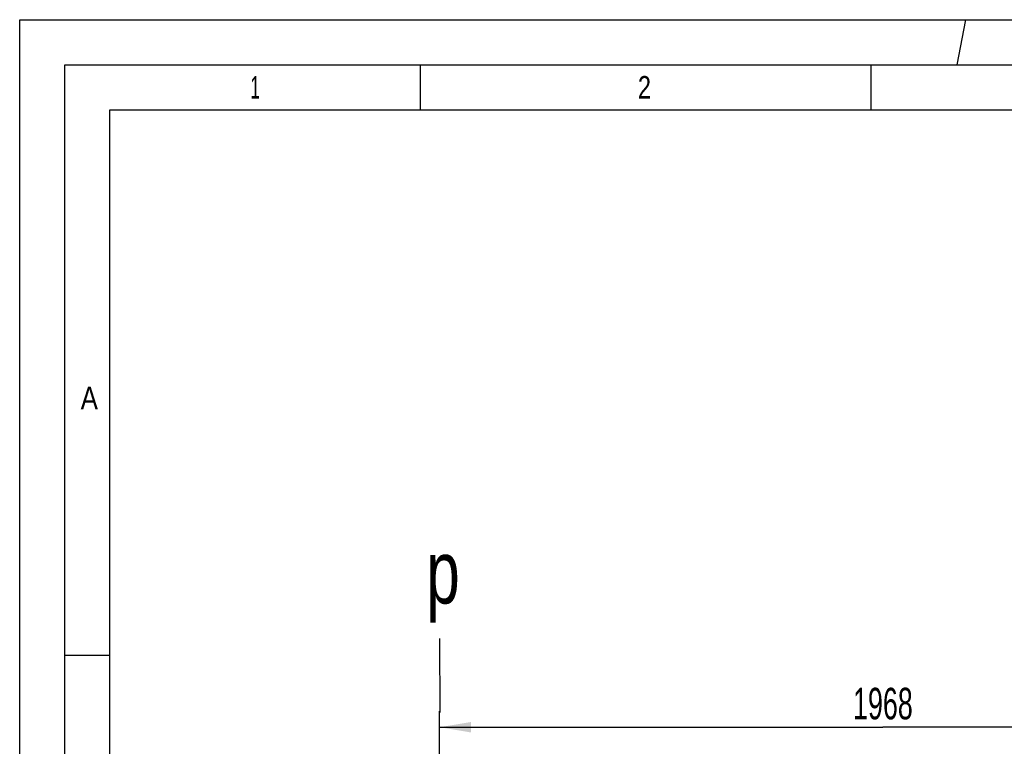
# Model space of a CAD drawing. Header units: millimetres. Extents: x 0 to 1189, y 0 to 841.
# Tile 38 of 106: x 0 to 109, y 760 to 841. Entities that reach past the tile are written whole.
import ezdxf
from ezdxf.enums import TextEntityAlignment as Align

# ---------------------------------------------------------------- set-up
doc = ezdxf.new("R2010")
doc.units = ezdxf.units.MM
doc.header["$LTSCALE"] = 65.395
doc.layers.get('0').update_dxf_attribs({"linetype": 'CONTINUOUS'})
doc.styles.get("Standard").update_dxf_attribs({"font": 'txt', "width": 0.6})
doc.styles.add('TEXTSTYLE_2', font='txt')
doc.dimstyles.new('DIMSTYLE_5', dxfattribs={"dimtxt": 3.5, "dimasz": 3.5, "dimexe": 1.8, "dimexo": 0, "dimgap": 0.875, "dimtad": 1, "dimlfac": 20, "dimdsep": 46, "dimtxsty": 'Standard', "dimblk": '_FILLED', "dimblk1": '_FILLED', "dimblk2": '_FILLED', "dimcen": 0.09, "dimadec": 0, "dimazin": 0, "dimtp": 1.2, "dimtm": 1.2, "dimtfac": 1, "dimtofl": 0, "dimtmove": 0, "dimatfit": 3, "dimldrblk": '_FILLED', "dimfxl": 1, "dimtolj": 1, "dimarcsym": 0})

# ---------------------------------------------------------------- blocks, each defined once
blk = doc.blocks.new('_FILLED')
at = {"color": 0, "linetype": 'ByBlock'}
blk.add_solid([(0, 0), (-1, 0.167), (-1, -0.167)], dxfattribs=at)
blk = doc.blocks.new('*D6')
at = {"color": 2, "linetype": 'Continuous'}
for p, q in [((46.6, 647.285), (46.6, 764.3)), ((145, 679.3), (145, 764.3)), ((46.6, 762.5), (95.8, 762.5)), ((145, 762.5), (95.8, 762.5))]:
    blk.add_line(p, q, dxfattribs=at)
at = {"color": 2, "linetype": 'Continuous', "xscale": 3.5, "yscale": 3.5, "zscale": 3.5, "rotation": 180}
blk.add_blockref('_FILLED', (46.6, 762.5), dxfattribs=at)
at = {"color": 2, "linetype": 'Continuous', "xscale": 3.5, "yscale": 3.5, "zscale": 3.5}
blk.add_blockref('_FILLED', (145, 762.5), dxfattribs=at)
at = {"color": 2, "linetype": 'Continuous', "width": 0.636905}
blk.add_text('1968', height=3.5, dxfattribs=at).set_placement((95.8, 763.375), align=Align.CENTER)

msp = doc.modelspace()

# ---------------------------------------------------------------- linework, layer by layer
at = {"color": 5, "linetype": 'Continuous'}
for p, q in [((0, 0), (0, 841)), ((0, 841), (1189, 841)), ((104.03493, 836), (105, 841)), ((44.5, 831), (44.5, 836)), ((94.5, 831), (94.5, 836)), ((10, 10), (10, 831)), ((10, 831), (1179, 831)), ((5, 770.5), (10, 770.5))]:
    msp.add_line(p, q, dxfattribs=at)
at = {"color": 6, "linetype": 'Continuous'}
for p, q in [((5, 5), (5, 836)), ((5, 836), (1184, 836))]:
    msp.add_line(p, q, dxfattribs=at)
at = {"color": 7, "linetype": 'Continuous'}
msp.add_line((46.60411, 772.35879), (46.62007, 764.14639), dxfattribs=at)

# ---------------------------------------------------------------- texts
at = {"color": 5, "linetype": 'Continuous', "style": 'TEXTSTYLE_2'}
for s, width, p in [('1', 0.571429, (25.606, 832.248)), ('2', 0.785714, (68.606, 832.248)), ('A', 0.857143, (6.77091, 797.771))]:
    msp.add_text(s, height=2.50001, dxfattribs=dict(at, width=width)).set_placement(p)
at = {"color": 2, "linetype": 'Continuous', "width": 0.714286}
msp.add_text('p', height=7, dxfattribs=at).set_placement((45.12438, 776.22844))

# ---------------------------------------------------------------- dimensions: what is measured, and where the dimension line sits
at = {"color": 2, "linetype": 'Continuous'}
dim = msp.add_linear_dim(base=(46.6, 762.5), p1=(145, 679.3), p2=(46.6, 647.285), angle=180, dimstyle='DIMSTYLE_5', dxfattribs=at)
dim.commit()
dim.dimension.update_dxf_attribs({"geometry": '*D6', "text_midpoint": (95.46667, 762.5), "dimtype": 160})

doc.saveas('drawing.dxf')
